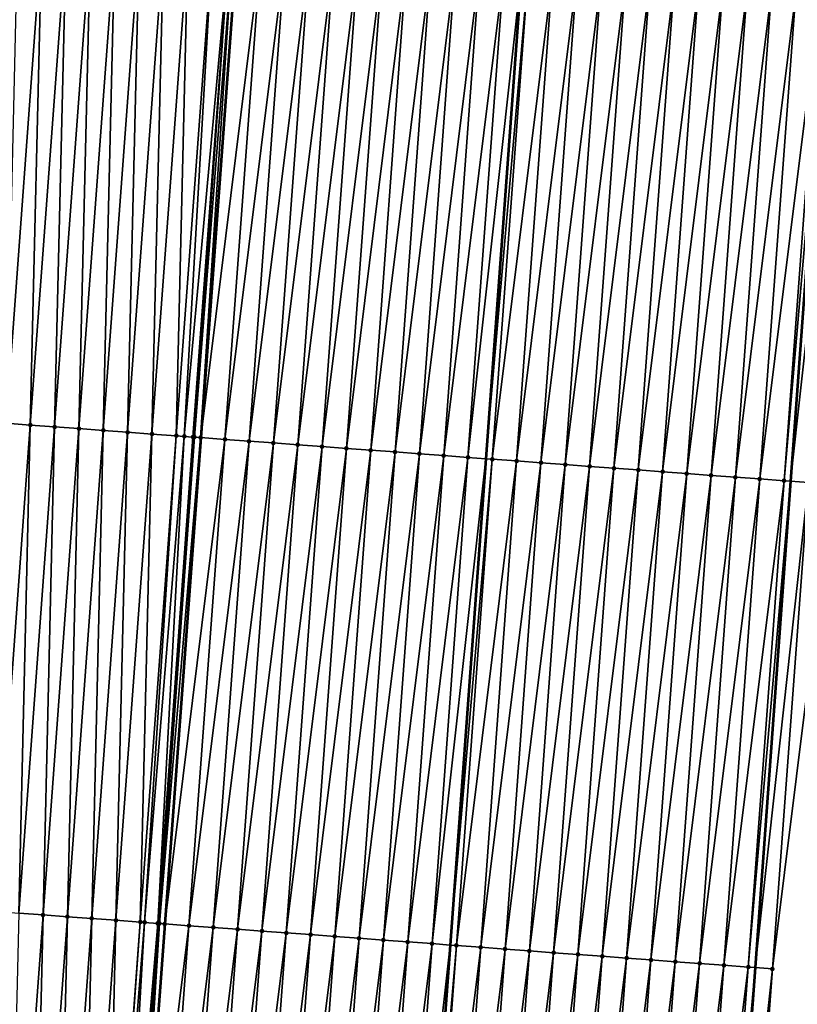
# Model space of a CAD drawing. Header units: feet. Extents: x 2017424 to 2024169, y 808042 to 818730.
# Tile 8 of 256: x 2023423 to 2023455, y 808307 to 808347. Entities that reach past the tile are written whole.
import ezdxf

# ---------------------------------------------------------------- set-up
doc = ezdxf.new("R2010")
doc.units = ezdxf.units.FT
doc.header["$MEASUREMENT"] = 0
for name, color, linetype, lineweight in [('EP_Travel Lane', 172, 'Continuous', 53), ('NB-Road Shots', 141, 'Continuous', 100), ('NB-Road X-Section', 40, 'Continuous', 13), ('STRIPING', 60, 'Continuous', 53)]:
    doc.layers.add(name, color=color, linetype=linetype, lineweight=lineweight)
doc.layers.add('I-77-MM15-17_NB-Surface-BORDER', color=7, linetype='Continuous')
doc.layers.add('I-77-MM15-17_NB-Surface-TIN', color=7, linetype='Continuous')

msp = doc.modelspace()

# ---------------------------------------------------------------- linework, layer by layer
at = {"layer": 'EP_Travel Lane'}
msp.add_polyline3d([(2023477.28724312, 808627.4128463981, 257.0284670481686), (2023475.742724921, 808607.472637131, 256.9236377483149), (2023474.19820586, 808587.5324167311, 256.8360763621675), (2023472.653685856, 808567.5921841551, 256.7674357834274), (2023471.109165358, 808547.6519452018, 256.7089363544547), (2023469.564643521, 808527.7116889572, 256.6775101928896), (2023468.020118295, 808507.7713889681, 256.7147575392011), (2023466.475592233, 808487.8310781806, 256.7686009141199), (2023464.931065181, 808467.8907546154, 256.8429244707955), (2023463.386537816, 808447.9504270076, 256.9229423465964), (2023461.900557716, 808428.0821059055, 257.0086530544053), (2023460.440991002, 808408.1353261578, 257.08244919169), (2023458.981462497, 808388.1890685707, 257.2171678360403), (2023457.521962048, 808368.2431944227, 257.39662409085), (2023456.06245145, 808348.2971815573, 257.5598950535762), (2023454.602948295, 808328.3512704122, 257.7350356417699), (2023453.14345797, 808308.4055346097, 257.9306324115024), (2023451.683966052, 808288.4597770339, 258.1236780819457), (2023450.224492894, 808268.5142758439, 258.3466491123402), (2023448.765051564, 808248.5692096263, 258.6203824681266), (2023447.259993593, 808228.587331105, 258.8985682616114)], dxfattribs=at)
at = {"layer": 'I-77-MM15-17_NB-Surface-BORDER', "color": 3, "linetype": 'Continuous', "lineweight": -3}
msp.add_polyline3d([(2023479.114651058, 808627.2710651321, 256.9981541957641), (2023476.570370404, 808607.408421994, 256.9121527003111), (2023476.02009636, 808587.3910609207, 256.8099469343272), (2023475.469821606, 808567.3736907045, 256.7218928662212), (2023473.922542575, 808547.433666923, 256.6616515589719), (2023473.37226629, 808527.4162769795, 256.6046512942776), (2023471.824982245, 808507.4761885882, 256.6457828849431), (2023470.277698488, 808487.5361038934, 256.680756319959), (2023468.730413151, 808467.5959988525, 256.7481437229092), (2023466.186123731, 808447.7332427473, 256.8385146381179), (2023464.691739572, 808427.8752115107, 256.9214533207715), (2023463.218645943, 808407.9294816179, 257.0011474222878), (2023461.745585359, 808387.984199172, 257.1330493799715), (2023460.272552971, 808368.0392984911, 257.3094958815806), (2023458.799509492, 808348.0942476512, 257.4684212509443), (2023456.32921844, 808328.2233420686, 257.6846117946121), (2023453.858934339, 808308.3525305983, 257.9117814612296), (2023452.385911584, 808288.4077603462, 258.1034345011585), (2023452.198072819, 808268.3679908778, 258.2856015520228), (2023449.826223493, 808248.4904365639, 258.5739499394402), (2023447.94367309, 808228.5354414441, 258.8798459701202)], dxfattribs=at)
at = {"layer": 'I-77-MM15-17_NB-Surface-TIN', "color": 128, "linetype": 'Continuous', "lineweight": -3}
for points in [[(2023422.421839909, 808330.7312684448, 258.1132853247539), (2023423.894876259, 808350.6762227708, 257.9430985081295), (2023422.897577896, 808350.7496803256, 257.9201207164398)], [(2023422.421839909, 808330.7312684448, 258.1132853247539), (2023423.419140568, 808330.6578419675, 258.13988930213), (2023423.894876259, 808350.6762227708, 257.9430985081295)], [(2023423.419140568, 808330.6578419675, 258.13988930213), (2023424.892176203, 808350.6027866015, 257.9685715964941), (2023423.894876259, 808350.6762227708, 257.9430985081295)], [(2023423.419140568, 808330.6578419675, 258.13988930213), (2023424.41643669, 808330.584354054, 258.159324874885), (2023424.892176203, 808350.6027866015, 257.9685715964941)], [(2023424.41643669, 808330.584354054, 258.159324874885), (2023425.889472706, 808350.5293038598, 257.9886105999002), (2023424.892176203, 808350.6027866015, 257.9685715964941)], [(2023424.41643669, 808330.584354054, 258.159324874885), (2023425.413729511, 808330.510821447, 258.1735456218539), (2023425.889472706, 808350.5293038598, 257.9886105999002)], [(2023425.413729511, 808330.510821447, 258.1735456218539), (2023426.886765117, 808350.4557656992, 258.0021832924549), (2023425.889472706, 808350.5293038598, 257.9886105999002)], [(2023425.413729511, 808330.510821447, 258.1735456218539), (2023426.411022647, 808330.4372931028, 258.1882637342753), (2023426.886765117, 808350.4557656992, 258.0021832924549)], [(2023426.411022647, 808330.4372931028, 258.1882637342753), (2023427.884060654, 808350.38226986, 258.0206940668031), (2023426.886765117, 808350.4557656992, 258.0021832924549)], [(2023426.411022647, 808330.4372931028, 258.1882637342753), (2023427.40831749, 808330.3637878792, 258.2056795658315), (2023427.884060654, 808350.38226986, 258.0206940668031)], [(2023427.40831749, 808330.3637878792, 258.2056795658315), (2023428.881355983, 808350.3087712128, 258.0388771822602), (2023427.884060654, 808350.38226986, 258.0206940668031)], [(2023427.40831749, 808330.3637878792, 258.2056795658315), (2023428.405613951, 808330.2903045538, 258.2256504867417), (2023428.881355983, 808350.3087712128, 258.0388771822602)], [(2023428.405613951, 808330.2903045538, 258.2256504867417), (2023429.87865326, 808350.2352989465, 258.0601384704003), (2023428.881355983, 808350.3087712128, 258.0388771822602)], [(2023428.405613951, 808330.2903045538, 258.2256504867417), (2023429.402908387, 808330.2167938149, 258.2424227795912), (2023429.87865326, 808350.2352989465, 258.0601384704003)], [(2023429.402908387, 808330.2167938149, 258.2424227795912), (2023430.875947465, 808350.1617850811, 258.0765459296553), (2023429.87865326, 808350.2352989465, 258.0601384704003)], [(2023429.402908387, 808330.2167938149, 258.2424227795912), (2023429.729302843, 808330.1927410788, 258.2485913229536), (2023430.875947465, 808350.1617850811, 258.0765459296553)], [(2023429.729302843, 808330.1927410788, 258.2485913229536), (2023431.56468092, 808350.1109893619, 258.0847563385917), (2023430.875947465, 808350.1617850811, 258.0765459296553)], [(2023429.729302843, 808330.1927410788, 258.2485913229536), (2023430.090606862, 808330.1660887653, 258.2522847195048), (2023431.56468092, 808350.1109893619, 258.0847563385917)], [(2023430.090606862, 808330.1660887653, 258.2522847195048), (2023430.14740452, 808330.1618935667, 258.2522380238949), (2023431.56468092, 808350.1109893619, 258.0847563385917)], [(2023430.14740452, 808330.1618935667, 258.2522380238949), (2023431.712753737, 808350.100052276, 258.0846223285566), (2023431.56468092, 808350.1109893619, 258.0847563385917)], [(2023430.14740452, 808330.1618935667, 258.2522380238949), (2023430.40019741, 808330.1432097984, 258.2506450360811), (2023431.712753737, 808350.100052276, 258.0846223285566)], [(2023430.40019741, 808330.1432097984, 258.2506450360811), (2023431.873235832, 808350.0881921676, 258.0837300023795), (2023431.712753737, 808350.100052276, 258.0846223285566)], [(2023430.40019741, 808330.1432097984, 258.2506450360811), (2023431.881237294, 808350.0875999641, 258.083584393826), (2023431.873235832, 808350.0881921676, 258.0837300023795)], [(2023430.40019741, 808330.1432097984, 258.2506450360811), (2023430.408199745, 808330.1426177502, 258.2505249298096), (2023431.881237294, 808350.0875999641, 258.083584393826)], [(2023432.870508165, 808350.0143821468, 258.0655818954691), (2023431.881237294, 808350.0875999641, 258.083584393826), (2023430.408199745, 808330.1426177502, 258.2505249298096)], [(2023431.397471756, 808330.0694270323, 258.2356770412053), (2023432.870508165, 808350.0143821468, 258.0655818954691), (2023430.408199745, 808330.1426177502, 258.2505249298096)], [(2023431.397471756, 808330.0694270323, 258.2356770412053), (2023433.867779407, 808349.9405573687, 258.0457118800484), (2023432.870508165, 808350.0143821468, 258.0655818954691)], [(2023431.397471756, 808330.0694270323, 258.2356770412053), (2023432.394743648, 808329.9956110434, 258.2168326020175), (2023433.867779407, 808349.9405573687, 258.0457118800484)], [(2023432.394743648, 808329.9956110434, 258.2168326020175), (2023434.865052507, 808349.8667577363, 258.0287758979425), (2023433.867779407, 808349.9405573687, 258.0457118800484)], [(2023432.394743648, 808329.9956110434, 258.2168326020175), (2023433.392016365, 808329.9218062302, 258.1992921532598), (2023434.865052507, 808349.8667577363, 258.0287758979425)], [(2023433.392016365, 808329.9218062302, 258.1992921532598), (2023435.862328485, 808349.792997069, 258.0163863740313), (2023434.865052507, 808349.8667577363, 258.0287758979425)], [(2023433.392016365, 808329.9218062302, 258.1992921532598), (2023434.389291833, 808329.8480386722, 258.1860986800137), (2023435.862328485, 808349.792997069, 258.0163863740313)], [(2023434.389291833, 808329.8480386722, 258.1860986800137), (2023436.859605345, 808349.7192483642, 258.0053926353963), (2023435.862328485, 808349.792997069, 258.0163863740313)], [(2023434.389291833, 808329.8480386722, 258.1860986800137), (2023435.386566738, 808329.77426348, 258.1720144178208), (2023436.859605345, 808349.7192483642, 258.0053926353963)], [(2023435.386566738, 808329.77426348, 258.1720144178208), (2023437.85688007, 808349.6454707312, 257.9910235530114), (2023436.859605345, 808349.7192483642, 258.0053926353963)], [(2023435.386566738, 808329.77426348, 258.1720144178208), (2023436.383841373, 808329.7004846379, 258.1575042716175), (2023437.85688007, 808349.6454707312, 257.9910235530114)], [(2023436.383841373, 808329.7004846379, 258.1575042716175), (2023438.854153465, 808349.5716751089, 257.9745554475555), (2023437.85688007, 808349.6454707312, 257.9910235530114)], [(2023436.383841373, 808329.7004846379, 258.1575042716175), (2023437.381112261, 808329.6266550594, 258.1370742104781), (2023438.854153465, 808349.5716751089, 257.9745554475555)], [(2023437.381112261, 808329.6266550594, 258.1370742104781), (2023439.851422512, 808349.4978205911, 257.9512154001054), (2023438.854153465, 808349.5716751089, 257.9745554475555)], [(2023437.381112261, 808329.6266550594, 258.1370742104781), (2023438.378380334, 808329.5527873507, 258.1121950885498), (2023439.851422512, 808349.4978205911, 257.9512154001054)], [(2023438.378380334, 808329.5527873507, 258.1121950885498), (2023440.848691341, 808349.4239631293, 257.9275318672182), (2023439.851422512, 808349.4978205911, 257.9512154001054)], [(2023438.378380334, 808329.5527873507, 258.1121950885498), (2023439.375652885, 808329.4789802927, 258.0943927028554), (2023440.848691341, 808349.4239631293, 257.9275318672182)], [(2023439.375652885, 808329.4789802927, 258.0943927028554), (2023441.845963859, 808349.35015563, 257.9096779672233), (2023440.848691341, 808349.4239631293, 257.9275318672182)], [(2023439.375652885, 808329.4789802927, 258.0943927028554), (2023440.372925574, 808329.4051751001, 258.076807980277), (2023441.845963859, 808349.35015563, 257.9096779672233)], [(2023440.372925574, 808329.4051751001, 258.076807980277), (2023442.843238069, 808349.2763710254, 257.894495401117), (2023441.845963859, 808349.35015563, 257.9096779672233)], [(2023440.372925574, 808329.4051751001, 258.076807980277), (2023441.370197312, 808329.3313570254, 258.0577201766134), (2023442.843238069, 808349.2763710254, 257.894495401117)], [(2023441.370197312, 808329.3313570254, 258.0577201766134), (2023443.560652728, 808349.2232663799, 257.8805786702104), (2023442.843238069, 808349.2763710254, 257.894495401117)], [(2023441.370197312, 808329.3313570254, 258.0577201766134), (2023442.101131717, 808329.2772416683, 258.0423865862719), (2023443.560652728, 808349.2232663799, 257.8805786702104)], [(2023443.840509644, 808349.2025507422, 257.875149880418), (2023443.560652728, 808349.2232663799, 257.8805786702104), (2023442.101131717, 808329.2772416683, 258.0423865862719)], [(2023442.367467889, 808329.2575232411, 258.0367993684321), (2023443.840509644, 808349.2025507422, 257.875149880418), (2023442.101131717, 808329.2772416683, 258.0423865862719)], [(2023442.367467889, 808329.2575232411, 258.0367993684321), (2023444.837776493, 808349.1286664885, 257.8483402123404), (2023443.840509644, 808349.2025507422, 257.875149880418)], [(2023442.367467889, 808329.2575232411, 258.0367993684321), (2023443.364736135, 808329.1836578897, 258.0121952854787), (2023444.837776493, 808349.1286664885, 257.8483402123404)], [(2023443.364736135, 808329.1836578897, 258.0121952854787), (2023445.835041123, 808349.0547521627, 257.8180217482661), (2023444.837776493, 808349.1286664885, 257.8483402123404)], [(2023443.364736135, 808329.1836578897, 258.0121952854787), (2023444.362003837, 808329.1097851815, 257.9867328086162), (2023445.835041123, 808349.0547521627, 257.8180217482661)], [(2023444.362003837, 808329.1097851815, 257.9867328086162), (2023446.832307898, 808348.9808668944, 257.7910937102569), (2023445.835041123, 808349.0547521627, 257.8180217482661)], [(2023444.362003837, 808329.1097851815, 257.9867328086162), (2023445.359272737, 808329.0359286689, 257.9631600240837), (2023446.832307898, 808348.9808668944, 257.7910937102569)], [(2023445.359272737, 808329.0359286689, 257.9631600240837), (2023447.829578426, 808348.9070324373, 257.770094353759), (2023446.832307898, 808348.9808668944, 257.7910937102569)], [(2023445.359272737, 808329.0359286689, 257.9631600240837), (2023446.356543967, 808328.9621037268, 257.9432709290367), (2023447.829578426, 808348.9070324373, 257.770094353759)], [(2023446.356543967, 808328.9621037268, 257.9432709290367), (2023448.826848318, 808348.833189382, 257.7480917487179), (2023447.829578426, 808348.9070324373, 257.770094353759)], [(2023446.356543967, 808328.9621037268, 257.9432709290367), (2023447.353815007, 808328.8882761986, 257.9230800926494), (2023448.826848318, 808348.833189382, 257.7480917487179)], [(2023447.353815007, 808328.8882761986, 257.9230800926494), (2023449.824115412, 808348.7593084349, 257.7216679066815), (2023448.826848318, 808348.833189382, 257.7480917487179)], [(2023447.353815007, 808328.8882761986, 257.9230800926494), (2023448.351083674, 808328.8144165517, 257.8991416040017), (2023449.824115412, 808348.7593084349, 257.7216679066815)], [(2023448.351083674, 808328.8144165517, 257.8991416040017), (2023450.821381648, 808348.685415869, 257.6938883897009), (2023449.824115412, 808348.7593084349, 257.7216679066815)], [(2023448.351083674, 808328.8144165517, 257.8991416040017), (2023449.348349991, 808328.7405250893, 257.8714908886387), (2023450.821381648, 808348.685415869, 257.6938883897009)], [(2023449.348349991, 808328.7405250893, 257.8714908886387), (2023451.818647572, 808348.6115190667, 257.6656145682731), (2023450.821381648, 808348.685415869, 257.6938883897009)], [(2023449.348349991, 808328.7405250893, 257.8714908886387), (2023450.345614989, 808328.6666157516, 257.8417544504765), (2023451.818647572, 808348.6115190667, 257.6656145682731)], [(2023450.345614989, 808328.6666157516, 257.8417544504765), (2023452.815913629, 808348.5376240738, 257.6375518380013), (2023451.818647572, 808348.6115190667, 257.6656145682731)], [(2023450.345614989, 808328.6666157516, 257.8417544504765), (2023451.342881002, 808328.5927201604, 257.8136219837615), (2023452.815913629, 808348.5376240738, 257.6375518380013)], [(2023451.342881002, 808328.5927201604, 257.8136219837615), (2023453.813180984, 808348.4637466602, 257.6115402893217), (2023452.815913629, 808348.5376240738, 257.6375518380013)], [(2023451.342881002, 808328.5927201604, 257.8136219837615), (2023452.340150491, 808328.5188716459, 257.7909824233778), (2023453.813180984, 808348.4637466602, 257.6115402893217)], [(2023452.340150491, 808328.5188716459, 257.7909824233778), (2023454.810451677, 808348.3899144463, 257.5908026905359), (2023453.813180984, 808348.4637466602, 257.6115402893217)], [(2023452.340150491, 808328.5188716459, 257.7909824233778), (2023453.337420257, 808328.445026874, 257.768779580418), (2023454.810451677, 808348.3899144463, 257.5908026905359)], [(2023453.337420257, 808328.445026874, 257.768779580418), (2023455.807721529, 808348.316070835, 257.5687352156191), (2023454.810451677, 808348.3899144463, 257.5908026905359)], [(2023453.337420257, 808328.445026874, 257.768779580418), (2023454.334687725, 808328.3711509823, 257.742945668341), (2023455.807721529, 808348.316070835, 257.5687352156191)], [(2023454.334687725, 808328.3711509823, 257.742945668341), (2023456.06245145, 808348.2971815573, 257.5598950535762), (2023455.807721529, 808348.316070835, 257.5687352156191)], [(2023454.334687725, 808328.3711509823, 257.742945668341), (2023454.602948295, 808328.3512704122, 257.7350356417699), (2023456.06245145, 808348.2971815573, 257.5598950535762)], [(2023456.804983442, 808348.2421197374, 257.5341261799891), (2023456.06245145, 808348.2971815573, 257.5598950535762), (2023454.602948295, 808328.3512704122, 257.7350356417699)], [(2023455.331952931, 808328.297244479, 257.7135399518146), (2023456.804983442, 808348.2421197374, 257.5341261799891), (2023454.602948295, 808328.3512704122, 257.7350356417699)], [(2023421.946127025, 808310.7131964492, 258.3461086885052), (2023423.419140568, 808330.6578419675, 258.13988930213), (2023422.421839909, 808330.7312684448, 258.1132853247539)], [(2023421.946127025, 808310.7131964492, 258.3461086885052), (2023422.943423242, 808310.6397098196, 258.365694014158), (2023423.419140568, 808330.6578419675, 258.13988930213)], [(2023422.943423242, 808310.6397098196, 258.365694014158), (2023424.41643669, 808330.584354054, 258.159324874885), (2023423.419140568, 808330.6578419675, 258.13988930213)], [(2023422.943423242, 808310.6397098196, 258.365694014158), (2023423.940712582, 808310.5661300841, 258.374415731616), (2023424.41643669, 808330.584354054, 258.159324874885)], [(2023423.940712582, 808310.5661300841, 258.374415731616), (2023425.413729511, 808330.510821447, 258.1735456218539), (2023424.41643669, 808330.584354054, 258.159324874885)], [(2023423.940712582, 808310.5661300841, 258.374415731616), (2023424.938003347, 808310.4925696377, 258.385388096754), (2023425.413729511, 808330.510821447, 258.1735456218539)], [(2023424.938003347, 808310.4925696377, 258.385388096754), (2023426.411022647, 808330.4372931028, 258.1882637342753), (2023425.413729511, 808330.510821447, 258.1735456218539)], [(2023424.938003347, 808310.4925696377, 258.385388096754), (2023425.935297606, 808310.4190565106, 258.4018816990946), (2023426.411022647, 808330.4372931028, 258.1882637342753)], [(2023425.935297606, 808310.4190565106, 258.4018816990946), (2023427.40831749, 808330.3637878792, 258.2056795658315), (2023426.411022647, 808330.4372931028, 258.1882637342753)], [(2023425.935297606, 808310.4190565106, 258.4018816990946), (2023426.932594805, 808310.3455831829, 258.423019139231), (2023427.40831749, 808330.3637878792, 258.2056795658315)], [(2023426.932594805, 808310.3455831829, 258.423019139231), (2023428.405613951, 808330.2903045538, 258.2256504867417), (2023427.40831749, 808330.3637878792, 258.2056795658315)], [(2023426.932594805, 808310.3455831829, 258.423019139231), (2023427.92989115, 808310.2720982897, 258.4428070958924), (2023428.405613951, 808330.2903045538, 258.2256504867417)], [(2023427.92989115, 808310.2720982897, 258.4428070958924), (2023429.402908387, 808330.2167938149, 258.2424227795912), (2023428.405613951, 808330.2903045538, 258.2256504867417)], [(2023427.92989115, 808310.2720982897, 258.4428070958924), (2023428.102898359, 808310.2593440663, 258.4455039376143), (2023429.402908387, 808330.2167938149, 258.2424227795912)], [(2023428.102898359, 808310.2593440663, 258.4455039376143), (2023429.729302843, 808330.1927410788, 258.2485913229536), (2023429.402908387, 808330.2167938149, 258.2424227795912)], [(2023428.102898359, 808310.2593440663, 258.4455039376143), (2023428.648652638, 808310.2190724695, 258.449581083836), (2023429.729302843, 808330.1927410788, 258.2485913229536)], [(2023428.648652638, 808310.2190724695, 258.449581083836), (2023430.090606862, 808330.1660887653, 258.2522847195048), (2023429.729302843, 808330.1927410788, 258.2485913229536)], [(2023428.648652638, 808310.2190724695, 258.449581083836), (2023430.14740452, 808330.1618935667, 258.2522380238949), (2023430.090606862, 808330.1660887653, 258.2522847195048)], [(2023428.648652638, 808310.2190724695, 258.449581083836), (2023428.715233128, 808310.2141541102, 258.4494590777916), (2023430.14740452, 808330.1618935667, 258.2522380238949)], [(2023428.715233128, 808310.2141541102, 258.4494590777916), (2023430.40019741, 808330.1432097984, 258.2506450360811), (2023430.14740452, 808330.1618935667, 258.2522380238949)], [(2023428.715233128, 808310.2141541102, 258.4494590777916), (2023428.927178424, 808310.1984905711, 258.4482637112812), (2023430.40019741, 808330.1432097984, 258.2506450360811)], [(2023428.927178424, 808310.1984905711, 258.4482637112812), (2023430.408199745, 808330.1426177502, 258.2505249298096), (2023430.40019741, 808330.1432097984, 258.2506450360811)], [(2023428.927178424, 808310.1984905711, 258.4482637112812), (2023428.935181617, 808310.1978984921, 258.4481473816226), (2023430.408199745, 808330.1426177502, 258.2505249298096)], [(2023431.397471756, 808330.0694270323, 258.2356770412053), (2023430.408199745, 808330.1426177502, 258.2505249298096), (2023428.935181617, 808310.1978984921, 258.4481473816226)], [(2023429.924453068, 808310.1247118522, 258.4337679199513), (2023431.397471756, 808330.0694270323, 258.2356770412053), (2023428.935181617, 808310.1978984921, 258.4481473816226)], [(2023429.924453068, 808310.1247118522, 258.4337679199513), (2023432.394743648, 808329.9956110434, 258.2168326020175), (2023431.397471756, 808330.0694270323, 258.2356770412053)], [(2023429.924453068, 808310.1247118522, 258.4337679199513), (2023430.921725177, 808310.0508988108, 258.41526735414), (2023432.394743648, 808329.9956110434, 258.2168326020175)], [(2023430.921725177, 808310.0508988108, 258.41526735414), (2023433.392016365, 808329.9218062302, 258.1992921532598), (2023432.394743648, 808329.9956110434, 258.2168326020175)], [(2023430.921725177, 808310.0508988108, 258.41526735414), (2023431.918997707, 808309.9770914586, 258.3974306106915), (2023433.392016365, 808329.9218062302, 258.1992921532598)], [(2023431.918997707, 808309.9770914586, 258.3974306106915), (2023434.389291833, 808329.8480386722, 258.1860986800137), (2023433.392016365, 808329.9218062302, 258.1992921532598)], [(2023431.918997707, 808309.9770914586, 258.3974306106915), (2023432.916272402, 808309.9033134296, 258.3830153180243), (2023434.389291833, 808329.8480386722, 258.1860986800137)], [(2023432.916272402, 808309.9033134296, 258.3830153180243), (2023435.386566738, 808329.77426348, 258.1720144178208), (2023434.389291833, 808329.8480386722, 258.1860986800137)], [(2023432.916272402, 808309.9033134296, 258.3830153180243), (2023433.913547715, 808309.8295437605, 258.3695754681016), (2023435.386566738, 808329.77426348, 258.1720144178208)], [(2023433.913547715, 808309.8295437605, 258.3695754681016), (2023436.383841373, 808329.7004846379, 258.1575042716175), (2023435.386566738, 808329.77426348, 258.1720144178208)], [(2023433.913547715, 808309.8295437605, 258.3695754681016), (2023434.910821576, 808309.7557544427, 258.3538429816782), (2023436.383841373, 808329.7004846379, 258.1575042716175)], [(2023434.910821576, 808309.7557544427, 258.3538429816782), (2023437.381112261, 808329.6266550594, 258.1370742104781), (2023436.383841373, 808329.7004846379, 258.1575042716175)], [(2023434.910821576, 808309.7557544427, 258.3538429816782), (2023435.908092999, 808309.6819321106, 258.3342583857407), (2023437.381112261, 808329.6266550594, 258.1370742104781)], [(2023435.908092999, 808309.6819321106, 258.3342583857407), (2023438.378380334, 808329.5527873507, 258.1121950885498), (2023437.381112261, 808329.6266550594, 258.1370742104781)], [(2023435.908092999, 808309.6819321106, 258.3342583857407), (2023436.905363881, 808309.608102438, 258.3138172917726), (2023438.378380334, 808329.5527873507, 258.1121950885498)], [(2023436.905363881, 808309.608102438, 258.3138172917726), (2023439.375652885, 808329.4789802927, 258.0943927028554), (2023438.378380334, 808329.5527873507, 258.1121950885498)], [(2023436.905363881, 808309.608102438, 258.3138172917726), (2023437.902634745, 808309.5342725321, 258.2933489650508), (2023439.375652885, 808329.4789802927, 258.0943927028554)], [(2023437.902634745, 808309.5342725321, 258.2933489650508), (2023440.372925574, 808329.4051751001, 258.076807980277), (2023439.375652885, 808329.4789802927, 258.0943927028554)], [(2023437.902634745, 808309.5342725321, 258.2933489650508), (2023438.899908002, 808309.4604750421, 258.2766629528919), (2023440.372925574, 808329.4051751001, 258.076807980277)], [(2023438.899908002, 808309.4604750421, 258.2766629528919), (2023441.370197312, 808329.3313570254, 258.0577201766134), (2023440.372925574, 808329.4051751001, 258.076807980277)], [(2023438.899908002, 808309.4604750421, 258.2766629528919), (2023439.897183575, 808309.3867088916, 258.2636336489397), (2023441.370197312, 808329.3313570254, 258.0577201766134)], [(2023439.897183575, 808309.3867088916, 258.2636336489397), (2023442.101131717, 808329.2772416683, 258.0423865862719), (2023441.370197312, 808329.3313570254, 258.0577201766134)], [(2023439.897183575, 808309.3867088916, 258.2636336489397), (2023440.641638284, 808309.3315938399, 258.2481663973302), (2023442.101131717, 808329.2772416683, 258.0423865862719)], [(2023442.367467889, 808329.2575232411, 258.0367993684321), (2023442.101131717, 808329.2772416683, 258.0423865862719), (2023440.641638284, 808309.3315938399, 258.2481663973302)], [(2023440.89445428, 808309.3128768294, 258.2429137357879), (2023442.367467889, 808329.2575232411, 258.0367993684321), (2023440.641638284, 808309.3315938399, 258.2481663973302)], [(2023440.89445428, 808309.3128768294, 258.2429137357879), (2023443.364736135, 808329.1836578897, 258.0121952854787), (2023442.367467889, 808329.2575232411, 258.0367993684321)], [(2023440.89445428, 808309.3128768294, 258.2429137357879), (2023441.891720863, 808309.238988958, 258.2156819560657), (2023443.364736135, 808329.1836578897, 258.0121952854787)], [(2023441.891720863, 808309.238988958, 258.2156819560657), (2023444.362003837, 808329.1097851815, 257.9867328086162), (2023443.364736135, 808329.1836578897, 258.0121952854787)], [(2023441.891720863, 808309.238988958, 258.2156819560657), (2023442.888988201, 808309.1651113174, 258.1896439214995), (2023444.362003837, 808329.1097851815, 257.9867328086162)], [(2023442.888988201, 808309.1651113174, 258.1896439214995), (2023445.359272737, 808329.0359286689, 257.9631600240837), (2023444.362003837, 808329.1097851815, 257.9867328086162)], [(2023442.888988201, 808309.1651113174, 258.1896439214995), (2023443.886256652, 808309.0912487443, 258.1653639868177), (2023445.359272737, 808329.0359286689, 257.9631600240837)], [(2023443.886256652, 808309.0912487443, 258.1653639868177), (2023446.356543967, 808328.9621037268, 257.9432709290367), (2023445.359272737, 808329.0359286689, 257.9631600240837)], [(2023443.886256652, 808309.0912487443, 258.1653639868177), (2023444.883526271, 808309.0174019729, 258.1429277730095), (2023446.356543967, 808328.9621037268, 257.9432709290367)], [(2023444.883526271, 808309.0174019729, 258.1429277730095), (2023447.353815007, 808328.8882761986, 257.9230800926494), (2023446.356543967, 808328.9621037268, 257.9432709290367)], [(2023444.883526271, 808309.0174019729, 258.1429277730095), (2023445.880796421, 808308.9435624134, 258.1213330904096), (2023447.353815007, 808328.8882761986, 257.9230800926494)], [(2023445.880796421, 808308.9435624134, 258.1213330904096), (2023448.351083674, 808328.8144165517, 257.8991416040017), (2023447.353815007, 808328.8882761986, 257.9230800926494)], [(2023445.880796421, 808308.9435624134, 258.1213330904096), (2023446.878065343, 808308.8697062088, 258.0977962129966), (2023448.351083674, 808328.8144165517, 257.8991416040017)], [(2023446.878065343, 808308.8697062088, 258.0977962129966), (2023449.348349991, 808328.7405250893, 257.8714908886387), (2023448.351083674, 808328.8144165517, 257.8991416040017)], [(2023446.878065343, 808308.8697062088, 258.0977962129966), (2023447.875333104, 808308.7958342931, 258.0724261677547), (2023449.348349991, 808328.7405250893, 257.8714908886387)], [(2023447.875333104, 808308.7958342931, 258.0724261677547), (2023450.345614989, 808328.6666157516, 257.8417544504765), (2023449.348349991, 808328.7405250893, 257.8714908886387)], [(2023447.875333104, 808308.7958342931, 258.0724261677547), (2023448.872599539, 808308.7219444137, 258.0449601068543), (2023450.345614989, 808328.6666157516, 257.8417544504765)], [(2023448.872599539, 808308.7219444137, 258.0449601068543), (2023451.342881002, 808328.5927201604, 257.8136219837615), (2023450.345614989, 808328.6666157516, 257.8417544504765)], [(2023448.872599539, 808308.7219444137, 258.0449601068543), (2023449.86986535, 808308.6480460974, 258.016509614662), (2023451.342881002, 808328.5927201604, 257.8136219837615)], [(2023449.86986535, 808308.6480460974, 258.016509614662), (2023452.340150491, 808328.5188716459, 257.7909824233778), (2023451.342881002, 808328.5927201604, 257.8136219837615)], [(2023449.86986535, 808308.6480460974, 258.016509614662), (2023450.867129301, 808308.574122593, 257.9851201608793), (2023452.340150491, 808328.5188716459, 257.7909824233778)], [(2023450.867129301, 808308.574122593, 257.9851201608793), (2023453.337420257, 808328.445026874, 257.768779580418), (2023452.340150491, 808328.5188716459, 257.7909824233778)], [(2023450.867129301, 808308.574122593, 257.9851201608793), (2023451.864396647, 808308.500245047, 257.9590931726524), (2023453.337420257, 808328.445026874, 257.768779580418)], [(2023451.864396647, 808308.500245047, 257.9590931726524), (2023454.334687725, 808328.3711509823, 257.742945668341), (2023453.337420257, 808328.445026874, 257.768779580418)], [(2023451.864396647, 808308.500245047, 257.9590931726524), (2023452.861667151, 808308.4264102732, 257.9380568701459), (2023454.334687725, 808328.3711509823, 257.742945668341)], [(2023452.861667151, 808308.4264102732, 257.9380568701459), (2023454.602948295, 808328.3512704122, 257.7350356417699), (2023454.334687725, 808328.3711509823, 257.742945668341)], [(2023452.861667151, 808308.4264102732, 257.9380568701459), (2023453.14345797, 808308.4055346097, 257.9306324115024), (2023454.602948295, 808328.3512704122, 257.7350356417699)], [(2023455.331952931, 808328.297244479, 257.7135399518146), (2023454.602948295, 808328.3512704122, 257.7350356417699), (2023453.14345797, 808308.4055346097, 257.9306324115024)], [(2023453.858934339, 808308.3525305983, 257.9117814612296), (2023455.331952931, 808328.297244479, 257.7135399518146), (2023453.14345797, 808308.4055346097, 257.9306324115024)], [(2023453.858934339, 808308.3525305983, 257.9117814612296), (2023456.32921844, 808328.2233420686, 257.6846117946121), (2023455.331952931, 808328.297244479, 257.7135399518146)], [(2023422.467686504, 808290.6213148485, 258.560835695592), (2023423.940712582, 808310.5661300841, 258.374415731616), (2023422.943423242, 808310.6397098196, 258.365694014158)], [(2023422.467686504, 808290.6213148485, 258.560835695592), (2023423.464980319, 808290.5477956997, 258.576626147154), (2023423.940712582, 808310.5661300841, 258.374415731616)], [(2023423.464980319, 808290.5477956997, 258.576626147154), (2023424.938003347, 808310.4925696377, 258.385388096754), (2023423.940712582, 808310.5661300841, 258.374415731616)], [(2023423.464980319, 808290.5477956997, 258.576626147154), (2023424.462278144, 808290.4743308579, 258.5987531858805), (2023424.938003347, 808310.4925696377, 258.385388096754)], [(2023424.462278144, 808290.4743308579, 258.5987531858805), (2023425.935297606, 808310.4190565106, 258.4018816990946), (2023424.938003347, 808310.4925696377, 258.385388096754)], [(2023424.462278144, 808290.4743308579, 258.5987531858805), (2023425.459577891, 808290.4008920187, 258.6239142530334), (2023425.935297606, 808310.4190565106, 258.4018816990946)], [(2023425.459577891, 808290.4008920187, 258.6239142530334), (2023426.932594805, 808310.3455831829, 258.423019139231), (2023425.935297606, 808310.4190565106, 258.4018816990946)], [(2023425.459577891, 808290.4008920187, 258.6239142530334), (2023426.456873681, 808290.327399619, 258.6428258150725), (2023426.932594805, 808310.3455831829, 258.423019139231)], [(2023426.456873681, 808290.327399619, 258.6428258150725), (2023427.92989115, 808310.2720982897, 258.4428070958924), (2023426.932594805, 808310.3455831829, 258.423019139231)], [(2023426.456873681, 808290.327399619, 258.6428258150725), (2023426.506327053, 808290.3237521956, 258.6434013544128), (2023427.92989115, 808310.2720982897, 258.4428070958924)], [(2023426.506327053, 808290.3237521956, 258.6434013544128), (2023428.102898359, 808310.2593440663, 258.4455039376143), (2023427.92989115, 808310.2720982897, 258.4428070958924)], [(2023426.506327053, 808290.3237521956, 258.6434013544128), (2023426.959190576, 808290.2903289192, 258.6460700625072), (2023428.102898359, 808310.2593440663, 258.4455039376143)], [(2023426.959190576, 808290.2903289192, 258.6460700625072), (2023428.648652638, 808310.2190724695, 258.449581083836), (2023428.102898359, 808310.2593440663, 258.4455039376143)], [(2023426.959190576, 808290.2903289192, 258.6460700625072), (2023427.078864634, 808290.2814903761, 258.6460694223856), (2023428.648652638, 808310.2190724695, 258.449581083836)], [(2023427.078864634, 808290.2814903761, 258.6460694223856), (2023428.715233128, 808310.2141541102, 258.4494590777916), (2023428.648652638, 808310.2190724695, 258.449581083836)], [(2023427.078864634, 808290.2814903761, 258.6460694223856), (2023427.454158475, 808290.2537583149, 258.6443631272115), (2023428.715233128, 808310.2141541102, 258.4494590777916)], [(2023427.454158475, 808290.2537583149, 258.6443631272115), (2023428.927178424, 808310.1984905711, 258.4482637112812), (2023428.715233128, 808310.2141541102, 258.4494590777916)], [(2023427.454158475, 808290.2537583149, 258.6443631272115), (2023428.935181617, 808310.1978984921, 258.4481473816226), (2023428.927178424, 808310.1984905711, 258.4482637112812)], [(2023427.454158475, 808290.2537583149, 258.6443631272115), (2023427.462162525, 808290.2531661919, 258.6442490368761), (2023428.935181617, 808310.1978984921, 258.4481473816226)], [(2023429.924453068, 808310.1247118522, 258.4337679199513), (2023428.935181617, 808310.1978984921, 258.4481473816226), (2023427.462162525, 808290.2531661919, 258.6442490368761)], [(2023428.451433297, 808290.1799820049, 258.6301478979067), (2023429.924453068, 808310.1247118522, 258.4337679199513), (2023427.462162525, 808290.2531661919, 258.6442490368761)], [(2023428.451433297, 808290.1799820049, 258.6301478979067), (2023430.921725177, 808310.0508988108, 258.41526735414), (2023429.924453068, 808310.1247118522, 258.4337679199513)], [(2023428.451433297, 808290.1799820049, 258.6301478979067), (2023429.448704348, 808290.1061546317, 258.6099745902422), (2023430.921725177, 808310.0508988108, 258.41526735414)], [(2023429.448704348, 808290.1061546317, 258.6099745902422), (2023431.918997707, 808309.9770914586, 258.3974306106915), (2023430.921725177, 808310.0508988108, 258.41526735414)], [(2023429.448704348, 808290.1061546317, 258.6099745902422), (2023430.445975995, 808290.0323353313, 258.590743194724), (2023431.918997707, 808309.9770914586, 258.3974306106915)], [(2023430.445975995, 808290.0323353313, 258.590743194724), (2023432.916272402, 808309.9033134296, 258.3830153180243), (2023431.918997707, 808309.9770914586, 258.3974306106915)], [(2023430.445975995, 808290.0323353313, 258.590743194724), (2023431.443250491, 808289.9585546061, 258.576012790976), (2023432.916272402, 808309.9033134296, 258.3830153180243)], [(2023431.443250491, 808289.9585546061, 258.576012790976), (2023433.913547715, 808309.8295437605, 258.3695754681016), (2023432.916272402, 808309.9033134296, 258.3830153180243)], [(2023431.443250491, 808289.9585546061, 258.576012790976), (2023432.440525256, 808289.8847775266, 258.5617077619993), (2023433.913547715, 808309.8295437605, 258.3695754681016)], [(2023432.440525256, 808289.8847775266, 258.5617077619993), (2023434.910821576, 808309.7557544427, 258.3538429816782), (2023433.913547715, 808309.8295437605, 258.3695754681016)], [(2023432.440525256, 808289.8847775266, 258.5617077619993), (2023433.437798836, 808289.8109843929, 258.5455295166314), (2023434.910821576, 808309.7557544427, 258.3538429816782)], [(2023433.437798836, 808289.8109843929, 258.5455295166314), (2023435.908092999, 808309.6819321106, 258.3342583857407), (2023434.910821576, 808309.7557544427, 258.3538429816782)], [(2023433.437798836, 808289.8109843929, 258.5455295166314), (2023434.435071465, 808289.7371783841, 258.52784901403), (2023435.908092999, 808309.6819321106, 258.3342583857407)], [(2023434.435071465, 808289.7371783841, 258.52784901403), (2023436.905363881, 808309.608102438, 258.3138172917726), (2023435.908092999, 808309.6819321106, 258.3342583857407)], [(2023434.435071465, 808289.7371783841, 258.52784901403), (2023435.432342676, 808289.6633531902, 258.507929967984), (2023436.905363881, 808309.608102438, 258.3138172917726)], [(2023435.432342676, 808289.6633531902, 258.507929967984), (2023437.902634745, 808309.5342725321, 258.2933489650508), (2023436.905363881, 808309.608102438, 258.3138172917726)], [(2023435.432342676, 808289.6633531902, 258.507929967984), (2023436.429614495, 808289.5895362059, 258.4889688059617), (2023437.902634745, 808309.5342725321, 258.2933489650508)], [(2023436.429614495, 808289.5895362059, 258.4889688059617), (2023438.899908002, 808309.4604750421, 258.2766629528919), (2023437.902634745, 808309.5342725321, 258.2933489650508)], [(2023436.429614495, 808289.5895362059, 258.4889688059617), (2023437.426887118, 808289.5157301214, 258.4712794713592), (2023438.899908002, 808309.4604750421, 258.2766629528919)], [(2023437.426887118, 808289.5157301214, 258.4712794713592), (2023439.897183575, 808309.3867088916, 258.2636336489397), (2023438.899908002, 808309.4604750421, 258.2766629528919)], [(2023437.426887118, 808289.5157301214, 258.4712794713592), (2023438.424159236, 808289.4419172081, 258.4527933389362), (2023439.897183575, 808309.3867088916, 258.2636336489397)], [(2023438.424159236, 808289.4419172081, 258.4527933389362), (2023440.641638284, 808309.3315938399, 258.2481663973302), (2023439.897183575, 808309.3867088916, 258.2636336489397)], [(2023438.424159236, 808289.4419172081, 258.4527933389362), (2023439.182133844, 808289.3857955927, 258.4363914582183), (2023440.641638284, 808309.3315938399, 258.2481663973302)], [(2023440.89445428, 808309.3128768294, 258.2429137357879), (2023440.641638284, 808309.3315938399, 258.2481663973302), (2023439.182133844, 808289.3857955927, 258.4363914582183)], [(2023439.421429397, 808289.368077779, 258.4312133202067), (2023440.89445428, 808309.3128768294, 258.2429137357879), (2023439.182133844, 808289.3857955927, 258.4363914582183)], [(2023439.421429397, 808289.368077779, 258.4312133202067), (2023441.891720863, 808309.238988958, 258.2156819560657), (2023440.89445428, 808309.3128768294, 258.2429137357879)], [(2023439.421429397, 808289.368077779, 258.4312133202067), (2023440.418697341, 808289.2942083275, 258.4061302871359), (2023441.891720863, 808309.238988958, 258.2156819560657)], [(2023440.418697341, 808289.2942083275, 258.4061302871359), (2023442.888988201, 808309.1651113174, 258.1896439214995), (2023441.891720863, 808309.238988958, 258.2156819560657)], [(2023440.418697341, 808289.2942083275, 258.4061302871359), (2023441.415964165, 808289.2203237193, 258.3792787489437), (2023442.888988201, 808309.1651113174, 258.1896439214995)], [(2023441.415964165, 808289.2203237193, 258.3792787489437), (2023443.886256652, 808309.0912487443, 258.1653639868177), (2023442.888988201, 808309.1651113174, 258.1896439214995)], [(2023441.415964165, 808289.2203237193, 258.3792787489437), (2023442.41323286, 808289.1464644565, 258.3553845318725), (2023443.886256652, 808309.0912487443, 258.1653639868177)], [(2023442.41323286, 808289.1464644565, 258.3553845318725), (2023444.883526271, 808309.0174019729, 258.1429277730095), (2023443.886256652, 808309.0912487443, 258.1653639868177)], [(2023442.41323286, 808289.1464644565, 258.3553845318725), (2023443.410503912, 808289.0726370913, 258.3352121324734), (2023444.883526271, 808309.0174019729, 258.1429277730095)], [(2023443.410503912, 808289.0726370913, 258.3352121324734), (2023445.880796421, 808308.9435624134, 258.1213330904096), (2023444.883526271, 808309.0174019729, 258.1429277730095)], [(2023443.410503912, 808289.0726370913, 258.3352121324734), (2023444.40777425, 808288.9988000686, 258.3139129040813), (2023445.880796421, 808308.9435624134, 258.1213330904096)], [(2023444.40777425, 808288.9988000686, 258.3139129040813), (2023446.878065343, 808308.8697062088, 258.0977962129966), (2023445.880796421, 808308.9435624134, 258.1213330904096)], [(2023444.40777425, 808288.9988000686, 258.3139129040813), (2023445.405042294, 808288.924931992, 258.2889902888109), (2023446.878065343, 808308.8697062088, 258.0977962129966)], [(2023445.405042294, 808288.924931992, 258.2889902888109), (2023447.875333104, 808308.7958342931, 258.0724261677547), (2023446.878065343, 808308.8697062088, 258.0977962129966)], [(2023445.405042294, 808288.924931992, 258.2889902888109), (2023446.402308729, 808288.8510421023, 258.2615225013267), (2023447.875333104, 808308.7958342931, 258.0724261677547)], [(2023446.402308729, 808288.8510421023, 258.2615225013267), (2023448.872599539, 808308.7219444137, 258.0449601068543), (2023447.875333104, 808308.7958342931, 258.0724261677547)], [(2023446.402308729, 808288.8510421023, 258.2615225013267), (2023447.399575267, 808288.777153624, 258.2342194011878), (2023448.872599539, 808308.7219444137, 258.0449601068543)], [(2023447.399575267, 808288.777153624, 258.2342194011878), (2023449.86986535, 808308.6480460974, 258.016509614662), (2023448.872599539, 808308.7219444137, 258.0449601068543)], [(2023447.399575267, 808288.777153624, 258.2342194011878), (2023448.39684275, 808288.7032779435, 258.2084095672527), (2023449.86986535, 808308.6480460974, 258.016509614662)], [(2023448.39684275, 808288.7032779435, 258.2084095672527), (2023450.867129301, 808308.574122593, 257.9851201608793), (2023449.86986535, 808308.6480460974, 258.016509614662)], [(2023448.39684275, 808288.7032779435, 258.2084095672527), (2023449.394111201, 808288.6294153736, 258.1841294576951), (2023450.867129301, 808308.574122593, 257.9851201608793)], [(2023449.394111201, 808288.6294153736, 258.1841294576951), (2023451.864396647, 808308.500245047, 257.9590931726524), (2023450.867129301, 808308.574122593, 257.9851201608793)], [(2023449.394111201, 808288.6294153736, 258.1841294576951), (2023450.391379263, 808288.5555475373, 258.1592348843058), (2023451.864396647, 808308.500245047, 257.9590931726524)], [(2023450.391379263, 808288.5555475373, 258.1592348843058), (2023452.861667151, 808308.4264102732, 257.9380568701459), (2023451.864396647, 808308.500245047, 257.9590931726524)], [(2023450.391379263, 808288.5555475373, 258.1592348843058), (2023451.388645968, 808288.4816613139, 258.1321948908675), (2023452.861667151, 808308.4264102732, 257.9380568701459)], [(2023451.388645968, 808288.4816613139, 258.1321948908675), (2023453.14345797, 808308.4055346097, 257.9306324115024), (2023452.861667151, 808308.4264102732, 257.9380568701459)], [(2023451.388645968, 808288.4816613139, 258.1321948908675), (2023451.683966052, 808288.4597770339, 258.1236780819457), (2023453.14345797, 808308.4055346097, 257.9306324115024)], [(2023453.858934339, 808308.3525305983, 257.9117814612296), (2023453.14345797, 808308.4055346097, 257.9306324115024), (2023451.683966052, 808288.4597770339, 258.1236780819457)], [(2023452.385911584, 808288.4077603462, 258.1034345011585), (2023453.858934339, 808308.3525305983, 257.9117814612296), (2023451.683966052, 808288.4597770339, 258.1236780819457)]]:
    msp.add_3dface(points, dxfattribs=at)
at = {"layer": 'NB-Road Shots', "lineweight": 100}
for p in [(2023423.419140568, 808330.6578419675, 258.13988930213), (2023424.41643669, 808330.584354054, 258.159324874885), (2023425.413729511, 808330.510821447, 258.1735456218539), (2023426.411022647, 808330.4372931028, 258.1882637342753), (2023427.40831749, 808330.3637878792, 258.2056795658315), (2023428.405613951, 808330.2903045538, 258.2256504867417), (2023429.402908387, 808330.2167938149, 258.2424227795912), (2023429.729302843, 808330.1927410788, 258.2485913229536), (2023430.090606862, 808330.1660887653, 258.2522847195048), (2023430.14740452, 808330.1618935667, 258.2522380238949), (2023430.40019741, 808330.1432097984, 258.2506450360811), (2023431.397471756, 808330.0694270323, 258.2356770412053), (2023432.394743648, 808329.9956110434, 258.2168326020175), (2023433.392016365, 808329.9218062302, 258.1992921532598), (2023434.389291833, 808329.8480386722, 258.1860986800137), (2023435.386566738, 808329.77426348, 258.1720144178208), (2023436.383841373, 808329.7004846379, 258.1575042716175), (2023437.381112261, 808329.6266550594, 258.1370742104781), (2023438.378380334, 808329.5527873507, 258.1121950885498), (2023439.375652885, 808329.4789802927, 258.0943927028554), (2023440.372925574, 808329.4051751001, 258.076807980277), (2023441.370197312, 808329.3313570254, 258.0577201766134), (2023442.367467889, 808329.2575232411, 258.0367993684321), (2023443.364736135, 808329.1836578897, 258.0121952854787), (2023444.362003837, 808329.1097851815, 257.9867328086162), (2023445.359272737, 808329.0359286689, 257.9631600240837), (2023446.356543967, 808328.9621037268, 257.9432709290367), (2023447.353815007, 808328.8882761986, 257.9230800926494), (2023448.351083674, 808328.8144165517, 257.8991416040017), (2023449.348349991, 808328.7405250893, 257.8714908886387), (2023450.345614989, 808328.6666157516, 257.8417544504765), (2023451.342881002, 808328.5927201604, 257.8136219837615), (2023452.340150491, 808328.5188716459, 257.7909824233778), (2023453.337420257, 808328.445026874, 257.768779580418), (2023454.334687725, 808328.3711509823, 257.742945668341), (2023423.940712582, 808310.5661300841, 258.374415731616), (2023424.938003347, 808310.4925696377, 258.385388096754), (2023425.935297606, 808310.4190565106, 258.4018816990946), (2023426.932594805, 808310.3455831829, 258.423019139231), (2023427.92989115, 808310.2720982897, 258.4428070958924), (2023428.102898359, 808310.2593440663, 258.4455039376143), (2023428.648652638, 808310.2190724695, 258.449581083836), (2023428.715233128, 808310.2141541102, 258.4494590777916), (2023428.927178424, 808310.1984905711, 258.4482637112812), (2023429.924453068, 808310.1247118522, 258.4337679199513), (2023430.921725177, 808310.0508988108, 258.41526735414), (2023431.918997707, 808309.9770914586, 258.3974306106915), (2023432.916272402, 808309.9033134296, 258.3830153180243), (2023433.913547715, 808309.8295437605, 258.3695754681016), (2023434.910821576, 808309.7557544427, 258.3538429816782), (2023435.908092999, 808309.6819321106, 258.3342583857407), (2023436.905363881, 808309.608102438, 258.3138172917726), (2023437.902634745, 808309.5342725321, 258.2933489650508), (2023438.899908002, 808309.4604750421, 258.2766629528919), (2023439.897183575, 808309.3867088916, 258.2636336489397), (2023440.89445428, 808309.3128768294, 258.2429137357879), (2023441.891720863, 808309.238988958, 258.2156819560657), (2023442.888988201, 808309.1651113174, 258.1896439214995), (2023443.886256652, 808309.0912487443, 258.1653639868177), (2023444.883526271, 808309.0174019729, 258.1429277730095), (2023445.880796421, 808308.9435624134, 258.1213330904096), (2023446.878065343, 808308.8697062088, 258.0977962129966), (2023447.875333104, 808308.7958342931, 258.0724261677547), (2023448.872599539, 808308.7219444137, 258.0449601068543), (2023449.86986535, 808308.6480460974, 258.016509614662), (2023450.867129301, 808308.574122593, 257.9851201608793), (2023451.864396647, 808308.500245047, 257.9590931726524), (2023452.861667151, 808308.4264102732, 257.9380568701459), (2023453.858934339, 808308.3525305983, 257.9117814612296)]:
    msp.add_point(p, dxfattribs=at)
at = {"layer": 'NB-Road X-Section', "extrusion": (-0.07365176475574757, -0.9972469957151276, 0.008593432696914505), "elevation": -955131.8074373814, "flags": 128}
msp.add_lwpolyline([(1958423.258382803, 8465.858110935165), (1958422.258382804, 8465.887040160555), (1958421.258382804, 8465.916446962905), (1958420.258382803, 8465.942281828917), (1958419.258382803, 8465.96448549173), (1958418.258382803, 8465.98712588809), (1958417.258382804, 8466.015259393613), (1958416.258382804, 8466.044996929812), (1958415.258382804, 8466.072648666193), (1958414.258382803, 8466.096588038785), (1958413.258382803, 8466.11677962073), (1958412.258382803, 8466.136669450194), (1958411.258382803, 8466.160243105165), (1958410.258382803, 8466.185706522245), (1958409.258382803, 8466.21031151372), (1958408.258382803, 8466.231233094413), (1958407.258382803, 8466.250321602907), (1958406.258382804, 8466.267906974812), (1958405.258382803, 8466.285710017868), (1958404.258382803, 8466.310590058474), (1958403.258382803, 8466.331020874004), (1958402.258382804, 8466.345531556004), (1958401.258382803, 8466.359616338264), (1958400.258382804, 8466.372810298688), (1958399.258382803, 8466.390351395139), (1958398.258382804, 8466.409196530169), (1958397.258382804, 8466.424165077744), (1958397.004900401, 8466.425758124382), (1958396.94794802, 8466.425804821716), (1958396.585662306, 8466.422111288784), (1958396.258382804, 8466.415942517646), (1958395.258382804, 8466.399169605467), (1958394.258382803, 8466.379197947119), (1958393.258382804, 8466.361781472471), (1958392.258382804, 8466.347062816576), (1958391.258382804, 8466.3328415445), (1958390.258382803, 8466.313405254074), (1958389.258382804, 8466.286800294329), (1958388.258382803, 8466.259167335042), (1958387.258382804, 8466.235644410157), (1958386.258382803, 8466.222573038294), (1958385.258382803, 8466.194171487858), (1958384.258382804, 8466.142327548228), (1958383.258382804, 8466.08467927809), (1958382.258382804, 8466.048478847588), (1958381.258382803, 8466.004981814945), (1958380.258382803, 8465.966593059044), (1958379.63194802, 8465.945671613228)], dxfattribs=at)
at = {"layer": 'NB-Road X-Section', "extrusion": (-0.07365176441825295, -0.9972469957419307, 0.008593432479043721), "elevation": -955111.8067762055, "flags": 128}
msp.add_lwpolyline([(1958422.258706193, 8465.913200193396), (1958421.258706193, 8465.939476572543), (1958420.258706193, 8465.960513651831), (1958419.258706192, 8465.98654160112), (1958418.258706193, 8466.017932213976), (1958417.258706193, 8466.04638375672), (1958416.258706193, 8466.07385083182), (1958415.258706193, 8466.099221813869), (1958414.258706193, 8466.122759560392), (1958413.258706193, 8466.14435504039), (1958412.258706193, 8466.166792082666), (1958411.258706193, 8466.1910729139), (1958410.258706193, 8466.217111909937), (1958409.258706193, 8466.244344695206), (1958408.258706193, 8466.265065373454), (1958407.258706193, 8466.278095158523), (1958406.258706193, 8466.29478178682), (1958405.258706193, 8466.31525086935), (1958404.258706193, 8466.335692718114), (1958403.258706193, 8466.355278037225), (1958402.258706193, 8466.37101110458), (1958401.258706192, 8466.384451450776), (1958400.258706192, 8466.398867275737), (1958399.258706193, 8466.41670467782), (1958398.258706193, 8466.435205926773), (1958397.258706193, 8466.449702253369), (1958397.046182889, 8466.450897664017), (1958396.979420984, 8466.451019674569), (1958396.432182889, 8466.446942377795), (1958396.258706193, 8466.444245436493), (1958395.258706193, 8466.424456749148), (1958394.258706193, 8466.403318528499), (1958393.258706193, 8466.386824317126), (1958392.258706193, 8466.375851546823), (1958391.258706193, 8466.36712950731), (1958390.258706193, 8466.34754345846), (1958389.258706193, 8466.322680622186), (1958388.258706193, 8466.296691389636), (1958387.258706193, 8466.273879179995), (1958386.258706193, 8466.254513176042), (1958385.258706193, 8466.227336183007), (1958384.258706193, 8466.175539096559), (1958383.258706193, 8466.123515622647), (1958382.258706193, 8466.079877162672), (1958381.258706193, 8466.032975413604), (1958380.258706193, 8465.989604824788), (1958379.682373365, 8465.970224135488)], dxfattribs=at)
at = {"layer": 'STRIPING'}
for points in [[(2023453.200543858, 808629.2815775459, 257.5205107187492), (2023451.653267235, 808609.3415796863, 257.4196115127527), (2023450.105989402, 808589.4015662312, 257.3431510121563), (2023448.558711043, 808569.4615459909, 257.2773302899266), (2023447.011431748, 808549.5215136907, 257.2303820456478), (2023445.464151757, 808529.5814724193, 257.1974843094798), (2023443.916869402, 808509.6414006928, 257.2122671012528), (2023442.369585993, 808489.7013153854, 257.2483464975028), (2023440.822300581, 808469.7612042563, 257.3248223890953), (2023439.275015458, 808449.8210968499, 257.3955260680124), (2023437.7734414, 808429.8682587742, 257.500993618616), (2023436.300362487, 808409.9227164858, 257.6025843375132), (2023434.827302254, 808389.9774271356, 257.7336880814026), (2023433.354257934, 808370.032353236, 257.8899307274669), (2023431.881237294, 808350.0875999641, 258.083584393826), (2023430.408199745, 808330.1426177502, 258.2505249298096), (2023428.935181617, 808310.1978984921, 258.4481473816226), (2023427.462162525, 808290.2531661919, 258.6442490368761), (2023425.989147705, 808270.308491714, 258.8470964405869), (2023424.516163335, 808250.3642295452, 259.0980512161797), (2023423.023155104, 808230.4239183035, 259.3683043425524)], [(2023464.870021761, 808628.3761956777, 257.3172808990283), (2023463.316819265, 808608.4366573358, 257.2169491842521), (2023461.763616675, 808588.4971177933, 257.1184247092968), (2023460.210412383, 808568.5575563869, 257.0540776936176), (2023458.657208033, 808548.6179942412, 256.9909549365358), (2023457.104001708, 808528.678406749, 256.9675257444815), (2023455.550794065, 808508.7388023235, 256.9706889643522), (2023453.99758388, 808488.7991652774, 257.0248019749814), (2023452.444372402, 808468.8595116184, 257.1051371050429), (2023450.89116068, 808448.9198548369, 257.1900857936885), (2023449.398763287, 808429.0077275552, 257.2756233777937), (2023447.939202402, 808409.0611579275, 257.3738531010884), (2023446.479664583, 808389.1149035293, 257.5088619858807), (2023445.020160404, 808369.169108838, 257.6975070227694), (2023443.560652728, 808349.2232663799, 257.8805786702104), (2023442.101131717, 808329.2772416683, 258.0423865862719), (2023440.641638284, 808309.3315938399, 258.2481663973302), (2023439.182133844, 808289.3857955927, 258.4363914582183), (2023437.722641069, 808269.4401567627, 258.6432215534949), (2023436.263174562, 808249.4948769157, 258.8919412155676), (2023434.758409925, 808229.5349073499, 259.1572532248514)]]:
    msp.add_polyline3d(points, dxfattribs=at)

doc.saveas('drawing.dxf')
